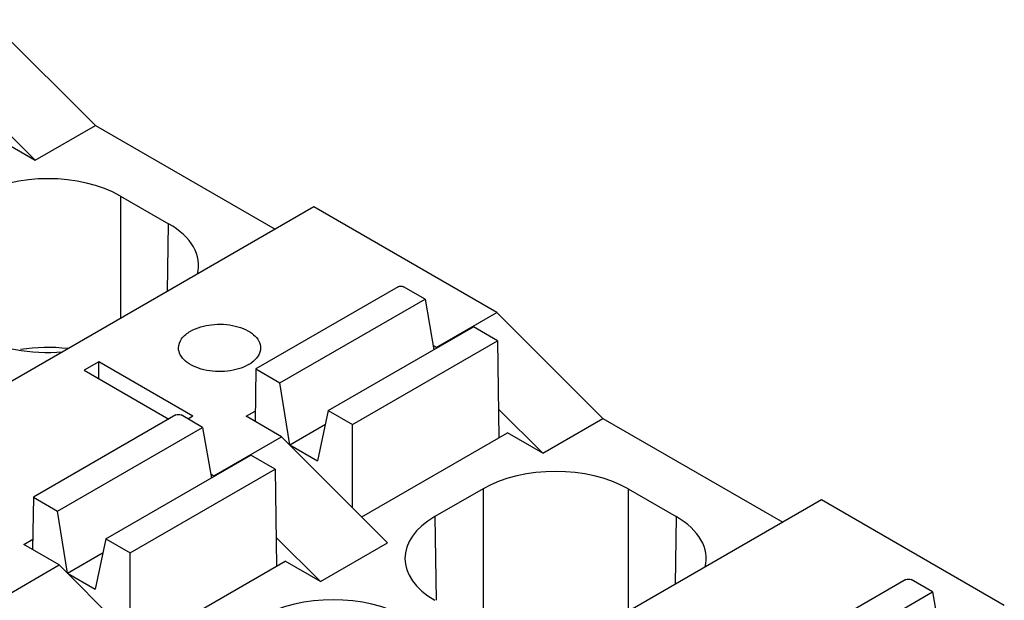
# Model space of a CAD drawing. Header units: inches. Extents: x 0 to 22, y 0 to 17.
# Tile 26 of 51: x 5.15 to 5.717, y 13.477 to 13.812. Entities that reach past the tile are written whole.
import ezdxf

# ---------------------------------------------------------------- set-up
doc = ezdxf.new("R2010")
doc.units = ezdxf.units.IN
doc.header["$LTSCALE"] = 1.21
doc.header["$MEASUREMENT"] = 0
doc.layers.get('0').update_dxf_attribs({"linetype": 'CONTINUOUS'})

msp = doc.modelspace()

# ---------------------------------------------------------------- linework, layer by layer
at = {"color": 7, "linetype": 'CONTINUOUS'}
for p, q in [((5.1321894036, 13.8120048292), (5.1933786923, 13.7509593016)), ((5.158774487, 13.7309792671), (5.1332589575, 13.7563076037)), ((5.158774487, 13.7309792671), (5.1933786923, 13.7509593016)), ((5.1933786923, 13.7509593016), (5.2968662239, 13.6912068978)), ((5.1384263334, 13.742728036), (5.158774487, 13.7309792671)), ((5.207827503, 13.710394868), (5.2355409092, 13.6943934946)), ((5.207827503, 13.710394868), (5.207827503, 13.6397970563)), ((5.3191351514, 13.7040646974), (4.1721745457, 13.0418240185)), ((5.424497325, 13.6432298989), (5.3191351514, 13.7040646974)), ((5.2349523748, 13.6554586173), (5.2355409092, 13.6943934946)), ((5.3677505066, 13.6581354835), (5.285777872, 13.6108055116)), ((5.3832138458, 13.6509900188), (5.3708383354, 13.6581354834)), ((5.2996972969, 13.6027686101), (5.3832138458, 13.6509900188)), ((5.3832138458, 13.6509900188), (5.3882946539, 13.6217760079)), ((5.3896987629, 13.6231376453), (5.424497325, 13.6432298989)), ((5.424497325, 13.6432298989), (5.4856866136, 13.5821843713)), ((5.3275361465, 13.5866948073), (5.4110526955, 13.6349162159)), ((5.4249721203, 13.6268793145), (5.4110526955, 13.6349162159)), ((5.3414555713, 13.5786579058), (5.4249721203, 13.6268793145)), ((5.4249721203, 13.6268793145), (5.4258150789, 13.5711128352)), ((5.3896987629, 13.6231376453), (5.3878746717, 13.6241908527)), ((5.1953016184, 13.6148265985), (5.1869499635, 13.6100044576)), ((5.2495873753, 13.5834826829), (5.1953016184, 13.6148265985)), ((5.1953016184, 13.6051823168), (5.1953016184, 13.6148265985)), ((5.1869499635, 13.6100044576), (5.2356702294, 13.5818739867)), ((5.285777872, 13.6108055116), (5.2853202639, 13.580532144)), ((5.285777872, 13.6108055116), (5.2996972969, 13.6027686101)), ((5.3053716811, 13.5670672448), (5.2996972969, 13.6027686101)), ((5.2802101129, 13.5834826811), (5.2854102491, 13.5864851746)), ((5.3275361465, 13.5866948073), (5.3213758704, 13.5578266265)), ((5.3275361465, 13.5866948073), (5.3414555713, 13.5786579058)), ((5.4510824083, 13.5622043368), (5.4255668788, 13.5875326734)), ((5.2396917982, 13.5841959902), (5.1577191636, 13.5368660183)), ((5.2551551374, 13.5770505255), (5.242779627, 13.5841959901)), ((5.2495873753, 13.5834826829), (5.2468012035, 13.5818739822)), ((5.300614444, 13.5717014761), (5.2802101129, 13.5834826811)), ((5.4510824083, 13.5622043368), (5.4856866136, 13.5821843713)), ((5.4856866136, 13.5821843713), (5.5891741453, 13.5224319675)), ((5.1716385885, 13.5288291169), (5.2551551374, 13.5770505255)), ((5.2551551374, 13.5770505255), (5.2602359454, 13.5478365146)), ((5.3053716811, 13.5670672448), (5.3258738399, 13.5789049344)), ((5.3414555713, 13.5307513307), (5.3414555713, 13.5786579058)), ((5.3467380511, 13.5254547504), (5.4307342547, 13.5739531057)), ((5.4510824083, 13.5622043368), (5.4307342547, 13.5739531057)), ((5.2616400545, 13.549198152), (5.300614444, 13.5717014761)), ((5.300614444, 13.5717014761), (5.3616093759, 13.5105437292)), ((5.3053716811, 13.5670672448), (5.3213758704, 13.5578266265)), ((5.1994774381, 13.512755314), (5.2829939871, 13.5609767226)), ((5.2969134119, 13.5529398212), (5.2829939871, 13.5609767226)), ((5.2133968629, 13.5047184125), (5.2969134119, 13.5529398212)), ((5.2969134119, 13.5529398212), (5.2977563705, 13.4971733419)), ((5.2598159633, 13.5502513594), (5.2616400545, 13.549198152)), ((5.4166220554, 13.5416199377), (5.3889086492, 13.5256185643)), ((5.4166220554, 13.5416199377), (5.4166220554, 13.4613976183)), ((5.5001354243, 13.5416199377), (5.5278488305, 13.5256185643)), ((5.5001354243, 13.5416199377), (5.5001354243, 13.4710221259)), ((5.6114430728, 13.5352897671), (4.464482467, 12.8730490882)), ((5.1577191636, 13.5368660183), (5.1572615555, 13.5065926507)), ((5.1577191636, 13.5368660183), (5.1716385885, 13.5288291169)), ((5.7168052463, 13.4744549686), (5.6114430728, 13.5352897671)), ((5.1773129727, 13.4931277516), (5.1716385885, 13.5288291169)), ((5.3889086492, 13.5256185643), (5.3896373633, 13.4774100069)), ((5.5278488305, 13.5256185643), (5.5272602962, 13.486683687)), ((5.1521514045, 13.5095431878), (5.1573515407, 13.5125456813)), ((5.1994774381, 13.512755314), (5.193317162, 13.4838871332)), ((5.1994774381, 13.512755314), (5.2133968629, 13.5047184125)), ((5.3230236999, 13.4882648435), (5.2975081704, 13.5135931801)), ((5.1725557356, 13.4977619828), (5.1521514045, 13.5095431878)), ((5.3230236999, 13.4882648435), (5.3616093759, 13.5105437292)), ((5.1773129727, 13.4931277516), (5.1978151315, 13.5049654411)), ((5.2133968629, 13.4568118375), (5.2133968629, 13.5047184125)), ((5.1029586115, 13.4575774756), (5.1725557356, 13.4977619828)), ((5.1725557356, 13.4977619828), (5.2335506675, 13.436604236)), ((5.2186793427, 13.4515152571), (5.3026755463, 13.5000136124)), ((5.3230236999, 13.4882648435), (5.3026755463, 13.5000136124)), ((5.1773129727, 13.4931277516), (5.193317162, 13.4838871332)), ((5.660058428, 13.4893605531), (5.5780857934, 13.4420305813)), ((5.6755217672, 13.4822150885), (5.6631462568, 13.4893605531)), ((5.5920052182, 13.4339936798), (5.6755217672, 13.4822150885)), ((5.6755217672, 13.4822150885), (5.6806025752, 13.4530010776))]:
    msp.add_line(p, q, dxfattribs=at)
msp.add_arc((5.2713623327, 13.630986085), 0.0205064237, 299.9565127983, 304.7089585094, dxfattribs=at)
for centre, major_axis, ratio, start_param, end_param in [((5.1660708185, 13.6862814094), (0.0590551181, -0), 0.5774314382, 0.7854362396, 2.356156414), ((5.1937778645, 13.6702837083), (0.0590596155, -0), 0.5773434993, 6.1394332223, 7.0685453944), ((5.1660708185, 13.6542860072), (0.0590551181, -0), 0.5774314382, -2.356156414, -1.4258675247), ((5.1660708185, 13.5890062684), (0.0590551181, -0), 0.5774314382, 7.6592138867, 8.1245106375), ((5.4583787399, 13.5175064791), (0.0590551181, -0), 0.5774314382, 0.7854362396, 2.356156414), ((5.4306716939, 13.501508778), (0.0590596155, -0), 0.5773434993, 2.3562325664, 3.9269527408), ((5.4860857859, 13.501508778), (0.0590596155, -0), 0.5773434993, 6.1394332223, 7.0685453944), ((5.3303200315, 13.4435669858), (0.0590551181, -0), 0.5774314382, 0.7854362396, 2.356156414)]:
    msp.add_ellipse(centre, major_axis=major_axis, ratio=ratio, start_param=start_param, end_param=end_param, dxfattribs=at)
for points, knots in [([(5.3677505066, 13.6581354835), (5.3682058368, 13.6583983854), (5.3692944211, 13.6585185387), (5.3703830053, 13.6583983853), (5.3708383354, 13.6581354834)], [0, 0, 0, 0, 0.5000000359, 1, 1, 1, 1]), ([(5.248195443, 13.6325077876), (5.2518501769, 13.6346179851), (5.2605856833, 13.6369820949), (5.2716307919, 13.6364228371), (5.2797403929, 13.6337203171), (5.2844832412, 13.6308282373), (5.2876964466, 13.6271740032), (5.2885198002, 13.6242260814), (5.2885204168, 13.6228635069)], [0, 0, 0, 0, 0.2699311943, 0.5613185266, 0.6954613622, 0.8131323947, 0.912847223, 1, 1, 1, 1]), ([(5.2412770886, 13.6228635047), (5.2412762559, 13.6247036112), (5.2428859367, 13.6288094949), (5.2462418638, 13.6313798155), (5.248195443, 13.6325077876)], [0, 0, 0, 0, 0.4492511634, 1, 1, 1, 1]), ([(5.2816020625, 13.6132192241), (5.2779473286, 13.6111090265), (5.2692118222, 13.6087449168), (5.2581667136, 13.6093041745), (5.2500571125, 13.6120066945), (5.2453142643, 13.6148987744), (5.2421010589, 13.6185530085), (5.2412777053, 13.6215009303), (5.2412770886, 13.6228635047)], [0, 0, 0, 0, 0.2699311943, 0.5613185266, 0.6954613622, 0.8131323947, 0.912847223, 1, 1, 1, 1]), ([(5.2885204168, 13.6228635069), (5.2885211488, 13.6212462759), (5.2873179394, 13.6176801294), (5.2846198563, 13.6152257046), (5.2830388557, 13.6141286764)], [0, 0, 0, 0, 0.4566439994, 1, 1, 1, 1]), ([(5.2396917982, 13.5841959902), (5.2401471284, 13.5844588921), (5.2412357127, 13.5845790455), (5.2423242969, 13.584458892), (5.242779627, 13.5841959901)], [0, 0, 0, 0, 0.5000000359, 1, 1, 1, 1]), ([(5.660058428, 13.4893605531), (5.6605137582, 13.4896234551), (5.6616023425, 13.4897436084), (5.6626909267, 13.489623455), (5.6631462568, 13.4893605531)], [0, 0, 0, 0, 0.5000000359, 1, 1, 1, 1])]:
    msp.add_open_spline(points, degree=3, knots=knots, dxfattribs=at)

doc.saveas('drawing.dxf')
